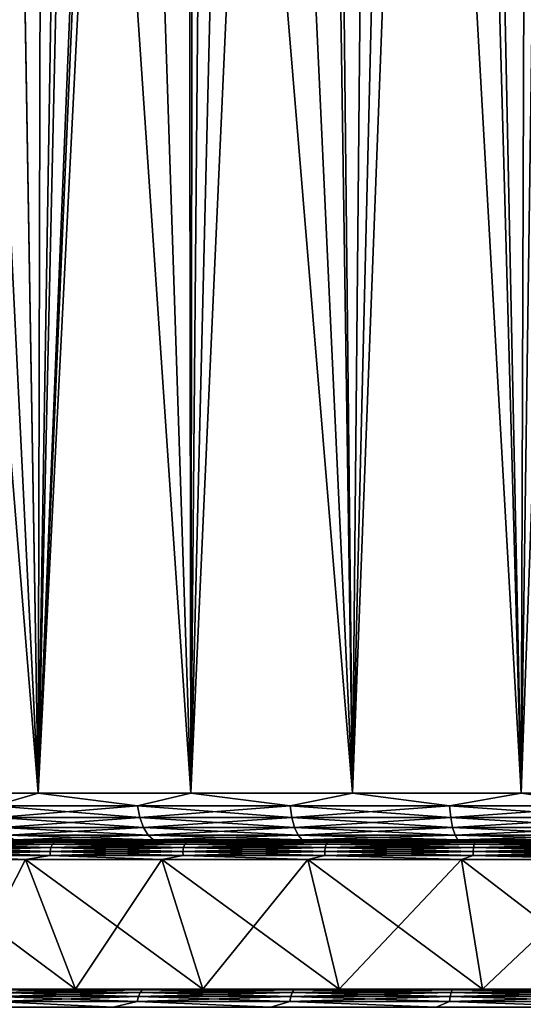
# Model space of a CAD drawing. Header units: metres. Extents: x -105 to 105, y -71 to 59.
# Tile 71 of 117: x -13 to -4, y -49 to -33. Entities that reach past the tile are written whole.
import ezdxf

# ---------------------------------------------------------------- set-up
doc = ezdxf.new("R2010")
doc.units = ezdxf.units.M
doc.layers.add('solid_WAMAS_150_SW0001', color=7, linetype='CONTINUOUS')

msp = doc.modelspace()

# ---------------------------------------------------------------- linework, layer by layer
at = {"layer": 'solid_WAMAS_150_SW0001'}
for points in [[(-13.367427, 16.25, -24.966621), (-12.324017, -45.799999, -25.669542), (-14.660751, -45.799999, -23.971804)], [(-13.367427, 16.25, -24.966621), (-12.173924, 16.25, -25.763983), (-12.324017, -45.799999, -25.669542)], [(-12.173924, 16.25, -25.763983), (-10.933022, 16.25, -26.48534), (-12.324017, -45.799999, -25.669542)], [(-10.25, 5.5, -26.839743), (-12.324017, -45.799999, -25.669542), (-10.933022, 16.25, -26.48534)], [(-10.155143, 4.108754, -26.886692), (-12.324017, -45.799999, -25.669542), (-10.25, 5.5, -26.839743)], [(-10.155143, 4.108754, -26.886692), (-9.866823, 2.723616, -27.026093), (-12.324017, -45.799999, -25.669542)], [(-9.866823, 2.723616, -27.026093), (-9.792924, -45.799999, -27.061022), (-12.324017, -45.799999, -25.669542)], [(-9.866823, 2.723616, -27.026093), (-9.37624, 1.35891, -27.252054), (-9.792924, -45.799999, -27.061022)], [(-9.37624, 1.35891, -27.252054), (-8.676898, 0.043449, -27.550493), (-9.792924, -45.799999, -27.061022)], [(-8.676898, 0.043449, -27.550493), (-7.775647, -1.178459, -27.895775), (-9.792924, -45.799999, -27.061022)], [(-7.775647, -1.178459, -27.895775), (-7.107391, -45.799999, -28.1243), (-9.792924, -45.799999, -27.061022)], [(-7.775647, -1.178459, -27.895775), (-6.697154, -2.259551, -28.253376), (-7.107391, -45.799999, -28.1243)], [(-6.697154, -2.259551, -28.253376), (-5.482157, -3.160742, -28.587088), (-7.107391, -45.799999, -28.1243)], [(-5.482157, -3.160742, -28.587088), (-4.30977, -45.799999, -28.842607), (-7.107391, -45.799999, -28.1243)], [(-5.482157, -3.160742, -28.587088), (-4.173181, -3.862001, -28.868235), (-4.30977, -45.799999, -28.842607)], [(-4.173181, -3.862001, -28.868235), (-2.807628, -4.357978, -29.077995), (-4.30977, -45.799999, -28.842607)], [(-2.807628, -4.357978, -29.077995), (-1.444182, -45.799999, -29.204615), (-4.30977, -45.799999, -28.842607)], [(-3.797416, -9.102182, 16.434347), (-5.049157, -10.137416, 16.18894), (-4.30977, -45.799999, 16.342607)], [(-3.797416, -9.102182, 16.434347), (-4.30977, -45.799999, 16.342607), (-1.444182, -45.799999, 16.704615)], [(-5.049157, -10.137416, 16.18894), (-6.276294, -11.154649, 15.87709), (-4.30977, -45.799999, 16.342607)], [(-6.276294, -11.154649, 15.87709), (-7.471763, -12.145542, 15.502535), (-7.107391, -45.799999, 15.6243)], [(-6.276294, -11.154649, 15.87709), (-7.107391, -45.799999, 15.6243), (-4.30977, -45.799999, 16.342607)], [(-7.471763, -12.145542, 15.502535), (-8.629875, -13.103495, 15.069598), (-7.107391, -45.799999, 15.6243)], [(-8.629875, -13.103495, 15.069598), (-9.746106, -14.023444, 14.582989), (-7.107391, -45.799999, 15.6243)], [(-9.746106, -14.023444, 14.582989), (-10.81682, -14.901203, 14.047694), (-9.792924, -45.799999, 14.561022)], [(-9.746106, -14.023444, 14.582989), (-9.792924, -45.799999, 14.561022), (-7.107391, -45.799999, 15.6243)], [(-10.81682, -14.901203, 14.047694), (-11.839263, -15.733564, 13.46882), (-9.792924, -45.799999, 14.561022)], [(-11.839263, -15.733564, 13.46882), (-12.81148, -16.518278, 12.851466), (-12.324017, -45.799999, 13.169542)], [(-11.839263, -15.733564, 13.46882), (-12.324017, -45.799999, 13.169542), (-9.792924, -45.799999, 14.561022)], [(-12.81148, -16.518278, 12.851466), (-13.732298, -17.253862, 12.200583), (-12.324017, -45.799999, 13.169542)], [(-13.732298, -17.253862, 12.200583), (-14.60111, -17.939434, 11.520976), (-12.324017, -45.799999, 13.169542)], [(-14.60111, -17.939434, 11.520976), (-14.660751, -45.799999, 11.471805), (-12.324017, -45.799999, 13.169542)], [(-13.050004, -46.007053, -25.156195), (-14.660751, -45.799999, -23.971804), (-12.324017, -45.799999, -25.669542)], [(-13.050004, -46.007053, 12.656195), (-12.324017, -45.799999, 13.169542), (-14.660751, -45.799999, 11.471805)], [(-13.050004, -46.007053, -25.156195), (-12.324017, -45.799999, -25.669542), (-10.675965, -46.007053, -26.591352)], [(-10.675965, -46.007053, 14.091352), (-12.324017, -45.799999, 13.169542), (-13.050004, -46.007053, 12.656195)], [(-10.675965, -46.007053, -26.591352), (-12.324017, -45.799999, -25.669542), (-9.792924, -45.799999, -27.061022)], [(-10.675965, -46.007053, 14.091352), (-9.792924, -45.799999, 14.561022), (-12.324017, -45.799999, 13.169542)], [(-10.675965, -46.007053, -26.591352), (-9.792924, -45.799999, -27.061022), (-8.146246, -46.007053, -27.729885)], [(-8.146246, -46.007053, 15.229886), (-9.792924, -45.799999, 14.561022), (-10.675965, -46.007053, 14.091352)], [(-8.146246, -46.007053, -27.729885), (-9.792924, -45.799999, -27.061022), (-7.107391, -45.799999, -28.1243)], [(-8.146246, -46.007053, 15.229886), (-7.107391, -45.799999, 15.6243), (-9.792924, -45.799999, 14.561022)], [(-8.146246, -46.007053, -27.729885), (-7.107391, -45.799999, -28.1243), (-5.497736, -46.007053, -28.555195)], [(-5.497736, -46.007053, 16.055195), (-7.107391, -45.799999, 15.6243), (-8.146246, -46.007053, 15.229886)], [(-5.497736, -46.007053, -28.555195), (-7.107391, -45.799999, -28.1243), (-4.30977, -45.799999, -28.842607)], [(-5.497736, -46.007053, 16.055195), (-4.30977, -45.799999, 16.342607), (-7.107391, -45.799999, 15.6243)], [(-5.497736, -46.007053, -28.555195), (-4.30977, -45.799999, -28.842607), (-2.769058, -46.007053, -29.055244)], [(-2.769058, -46.007053, 16.555244), (-4.30977, -45.799999, 16.342607), (-5.497736, -46.007053, 16.055195)], [(-2.769058, -46.007053, -29.055244), (-4.30977, -45.799999, -28.842607), (-1.444182, -45.799999, -29.204615)], [(-2.769058, -46.007053, 16.555244), (-1.444182, -45.799999, 16.704615), (-4.30977, -45.799999, 16.342607)], [(-13.050004, -46.007053, -25.156195), (-10.675965, -46.007053, -26.591352), (-13.004544, -46.20018, -25.090336)], [(-13.050004, -46.007053, 12.656195), (-13.004544, -46.20018, 12.590336), (-10.638776, -46.20018, 14.020493)], [(-10.675965, -46.007053, 14.091352), (-13.050004, -46.007053, 12.656195), (-10.638776, -46.20018, 14.020493)], [(-10.675965, -46.007053, -26.591352), (-10.638776, -46.20018, -26.520493), (-13.004544, -46.20018, -25.090336)], [(-10.675965, -46.007053, -26.591352), (-8.146246, -46.007053, -27.729885), (-10.638776, -46.20018, -26.520493)], [(-10.675965, -46.007053, 14.091352), (-10.638776, -46.20018, 14.020493), (-8.117868, -46.20018, 15.155061)], [(-8.146246, -46.007053, 15.229886), (-10.675965, -46.007053, 14.091352), (-8.117868, -46.20018, 15.155061)], [(-8.146246, -46.007053, -27.729885), (-8.117868, -46.20018, -27.655062), (-10.638776, -46.20018, -26.520493)], [(-8.146246, -46.007053, -27.729885), (-5.497736, -46.007053, -28.555195), (-8.117868, -46.20018, -27.655062)], [(-8.146246, -46.007053, 15.229886), (-8.117868, -46.20018, 15.155061), (-5.478585, -46.20018, 15.977495)], [(-5.497736, -46.007053, 16.055195), (-8.146246, -46.007053, 15.229886), (-5.478585, -46.20018, 15.977495)], [(-5.497736, -46.007053, -28.555195), (-5.478585, -46.20018, -28.477495), (-8.117868, -46.20018, -27.655062)], [(-5.497736, -46.007053, -28.555195), (-2.769058, -46.007053, -29.055244), (-5.478585, -46.20018, -28.477495)], [(-5.497736, -46.007053, 16.055195), (-5.478585, -46.20018, 15.977495), (-2.759412, -46.20018, 16.475801)], [(-2.769058, -46.007053, 16.555244), (-5.497736, -46.007053, 16.055195), (-2.759412, -46.20018, 16.475801)], [(-2.769058, -46.007053, -29.055244), (-2.759412, -46.20018, -28.975801), (-5.478585, -46.20018, -28.477495)], [(-13.004544, -46.20018, -25.090336), (-10.638776, -46.20018, -26.520493), (-12.932215, -46.365982, -24.985548)], [(-13.004544, -46.20018, 12.590336), (-12.932215, -46.365982, 12.485548), (-10.579604, -46.365982, 13.907751)], [(-10.638776, -46.20018, 14.020493), (-13.004544, -46.20018, 12.590336), (-10.579604, -46.365982, 13.907751)], [(-10.638776, -46.20018, -26.520493), (-10.579604, -46.365982, -26.407751), (-12.932215, -46.365982, -24.985548)], [(-10.638776, -46.20018, -26.520493), (-8.117868, -46.20018, -27.655062), (-10.579604, -46.365982, -26.407751)], [(-10.638776, -46.20018, 14.020493), (-10.579604, -46.365982, 13.907751), (-8.072719, -46.365982, 15.036009)], [(-8.117868, -46.20018, 15.155061), (-10.638776, -46.20018, 14.020493), (-8.072719, -46.365982, 15.036009)], [(-8.117868, -46.20018, -27.655062), (-8.072719, -46.365982, -27.536009), (-10.579604, -46.365982, -26.407751)], [(-8.117868, -46.20018, -27.655062), (-5.478585, -46.20018, -28.477495), (-8.072719, -46.365982, -27.536009)], [(-8.117868, -46.20018, 15.155061), (-8.072719, -46.365982, 15.036009), (-5.448114, -46.365982, 15.853868)], [(-5.478585, -46.20018, 15.977495), (-8.117868, -46.20018, 15.155061), (-5.448114, -46.365982, 15.853868)], [(-5.478585, -46.20018, -28.477495), (-5.448114, -46.365982, -28.353868), (-8.072719, -46.365982, -27.536009)], [(-5.478585, -46.20018, -28.477495), (-2.759412, -46.20018, -28.975801), (-5.448114, -46.365982, -28.353868)], [(-5.478585, -46.20018, 15.977495), (-5.448114, -46.365982, 15.853868), (-2.744064, -46.365982, 16.349403)], [(-2.759412, -46.20018, 16.475801), (-5.478585, -46.20018, 15.977495), (-2.744064, -46.365982, 16.349403)], [(-2.759412, -46.20018, -28.975801), (-2.744064, -46.365982, -28.849403), (-5.448114, -46.365982, -28.353868)], [(-12.932215, -46.365982, -24.985548), (-10.579604, -46.365982, -26.407751), (-12.837955, -46.493134, -24.848988)], [(-12.932215, -46.365982, 12.485548), (-12.837955, -46.493134, 12.348988), (-10.502491, -46.493134, 13.760824)], [(-10.579604, -46.365982, 13.907751), (-12.932215, -46.365982, 12.485548), (-10.502491, -46.493134, 13.760824)], [(-10.579604, -46.365982, -26.407751), (-10.502491, -46.493134, -26.260824), (-12.837955, -46.493134, -24.848988)], [(-10.579604, -46.365982, -26.407751), (-8.072719, -46.365982, -27.536009), (-10.502491, -46.493134, -26.260824)], [(-10.579604, -46.365982, 13.907751), (-10.502491, -46.493134, 13.760824), (-8.013878, -46.493134, 14.880858)], [(-8.072719, -46.365982, 15.036009), (-10.579604, -46.365982, 13.907751), (-8.013878, -46.493134, 14.880858)], [(-8.072719, -46.365982, -27.536009), (-8.013878, -46.493134, -27.380857), (-10.502491, -46.493134, -26.260824)], [(-8.072719, -46.365982, -27.536009), (-5.448114, -46.365982, -28.353868), (-8.013878, -46.493134, -27.380857)], [(-8.072719, -46.365982, 15.036009), (-8.013878, -46.493134, 14.880858), (-5.408404, -46.493134, 15.692757)], [(-5.448114, -46.365982, 15.853868), (-8.072719, -46.365982, 15.036009), (-5.408404, -46.493134, 15.692757)], [(-5.448114, -46.365982, -28.353868), (-5.408404, -46.493134, -28.192757), (-8.013878, -46.493134, -27.380857)], [(-5.448114, -46.365982, -28.353868), (-2.744064, -46.365982, -28.849403), (-5.408404, -46.493134, -28.192757)], [(-5.448114, -46.365982, 15.853868), (-5.408404, -46.493134, 15.692757), (-2.724063, -46.493134, 16.184681)], [(-2.744064, -46.365982, 16.349403), (-5.448114, -46.365982, 15.853868), (-2.724063, -46.493134, 16.184681)], [(-2.744064, -46.365982, -28.849403), (-2.724063, -46.493134, -28.684681), (-5.408404, -46.493134, -28.192757)], [(-12.728198, -46.572956, -24.68998), (-11.896241, -46.599998, -24.993517), (-14.151777, -46.599998, -23.354595)], [(-12.728198, -46.572956, 12.189979), (-14.151777, -46.599998, 10.854596), (-11.896241, -46.599998, 12.493517)], [(-12.837955, -46.493134, -24.848988), (-10.502491, -46.493134, -26.260824), (-12.728198, -46.572956, -24.68998)], [(-12.837955, -46.493134, 12.348988), (-12.728198, -46.572956, 12.189979), (-10.412702, -46.572956, 13.589746)], [(-10.502491, -46.493134, 13.760824), (-12.837955, -46.493134, 12.348988), (-10.412702, -46.572956, 13.589746)], [(-10.502491, -46.493134, -26.260824), (-10.412702, -46.572956, -26.089745), (-12.728198, -46.572956, -24.68998)], [(-12.728198, -46.572956, -24.68998), (-10.412702, -46.572956, -26.089745), (-11.896241, -46.599998, -24.993517)], [(-10.412702, -46.572956, 13.589746), (-12.728198, -46.572956, 12.189979), (-11.896241, -46.599998, 12.493517)], [(-10.412702, -46.572956, -26.089745), (-9.453023, -46.599998, -26.336819), (-11.896241, -46.599998, -24.993517)], [(-10.412702, -46.572956, 13.589746), (-11.896241, -46.599998, 12.493517), (-9.453023, -46.599998, 13.836819)], [(-10.502491, -46.493134, -26.260824), (-8.013878, -46.493134, -27.380857), (-10.412702, -46.572956, -26.089745)], [(-10.502491, -46.493134, 13.760824), (-10.412702, -46.572956, 13.589746), (-7.945364, -46.572956, 14.700204)], [(-8.013878, -46.493134, 14.880858), (-10.502491, -46.493134, 13.760824), (-7.945364, -46.572956, 14.700204)], [(-8.013878, -46.493134, -27.380857), (-7.945364, -46.572956, -27.200203), (-10.412702, -46.572956, -26.089745)], [(-10.412702, -46.572956, -26.089745), (-7.945364, -46.572956, -27.200203), (-9.453023, -46.599998, -26.336819)], [(-7.945364, -46.572956, 14.700204), (-10.412702, -46.572956, 13.589746), (-9.453023, -46.599998, 13.836819)], [(-7.945364, -46.572956, -27.200203), (-6.860703, -46.599998, -27.363283), (-9.453023, -46.599998, -26.336819)], [(-7.945364, -46.572956, 14.700204), (-9.453023, -46.599998, 13.836819), (-6.860703, -46.599998, 14.863283)], [(-8.013878, -46.493134, -27.380857), (-5.408404, -46.493134, -28.192757), (-7.945364, -46.572956, -27.200203)], [(-8.013878, -46.493134, 14.880858), (-7.945364, -46.572956, 14.700204), (-5.362165, -46.572956, 15.505161)], [(-5.408404, -46.493134, 15.692757), (-8.013878, -46.493134, 14.880858), (-5.362165, -46.572956, 15.505161)], [(-5.408404, -46.493134, -28.192757), (-5.362165, -46.572956, -28.005161), (-7.945364, -46.572956, -27.200203)], [(-7.945364, -46.572956, -27.200203), (-5.362165, -46.572956, -28.005161), (-6.860703, -46.599998, -27.363283)], [(-5.362165, -46.572956, 15.505161), (-7.945364, -46.572956, 14.700204), (-6.860703, -46.599998, 14.863283)], [(-5.362165, -46.572956, -28.005161), (-4.160215, -46.599998, -28.056709), (-6.860703, -46.599998, -27.363283)], [(-5.362165, -46.572956, 15.505161), (-6.860703, -46.599998, 14.863283), (-4.160215, -46.599998, 15.55671)], [(-5.408404, -46.493134, -28.192757), (-2.724063, -46.493134, -28.684681), (-5.362165, -46.572956, -28.005161)], [(-5.408404, -46.493134, 15.692757), (-5.362165, -46.572956, 15.505161), (-2.700774, -46.572956, 15.992879)], [(-2.724063, -46.493134, 16.184681), (-5.408404, -46.493134, 15.692757), (-2.700774, -46.572956, 15.992879)], [(-2.724063, -46.493134, -28.684681), (-2.700774, -46.572956, -28.49288), (-5.362165, -46.572956, -28.005161)], [(-5.362165, -46.572956, -28.005161), (-2.700774, -46.572956, -28.49288), (-4.160215, -46.599998, -28.056709)], [(-2.700774, -46.572956, 15.992879), (-5.362165, -46.572956, 15.505161), (-4.160215, -46.599998, 15.55671)], [(-14.07322, -46.612026, -22.135382), (-14.481142, -46.599998, -21.670858), (-12.434197, -46.599998, -23.364239)], [(-14.151777, -46.599998, -23.354595), (-12.434197, -46.599998, -23.364239), (-14.481142, -46.599998, -21.670858)], [(-14.07322, -46.612026, 9.635382), (-12.434197, -46.599998, 10.864238), (-14.481142, -46.599998, 9.170859)], [(-14.151777, -46.599998, 10.854596), (-14.481142, -46.599998, 9.170859), (-12.434197, -46.599998, 10.864238)], [(-14.158607, -46.765877, 9.731764), (-12.128986, -46.765877, 11.32187), (-14.142907, -46.700325, 9.714043)], [(-14.158607, -46.765877, -22.231764), (-14.142907, -46.700325, -22.214043), (-12.115537, -46.700325, -23.802385)], [(-12.128986, -46.765877, -23.821871), (-14.158607, -46.765877, -22.231764), (-12.115537, -46.700325, -23.802385)], [(-14.151777, -46.599998, -23.354595), (-11.896241, -46.599998, -24.993517), (-12.434197, -46.599998, -23.364239)], [(-14.151777, -46.599998, 10.854596), (-12.434197, -46.599998, 10.864238), (-10.191191, -46.599998, 12.287693)], [(-11.896241, -46.599998, 12.493517), (-14.151777, -46.599998, 10.854596), (-10.191191, -46.599998, 12.287693)], [(-14.142907, -46.700325, 9.714043), (-12.115537, -46.700325, 11.302385), (-14.113244, -46.646877, 9.680559)], [(-14.142907, -46.700325, -22.214043), (-14.113244, -46.646877, -22.180559), (-12.090126, -46.646877, -23.765572)], [(-12.115537, -46.700325, -23.802385), (-14.142907, -46.700325, -22.214043), (-12.090126, -46.646877, -23.765572)], [(-12.128986, -46.765877, 11.32187), (-12.115537, -46.700325, 11.302385), (-14.142907, -46.700325, 9.714043)], [(-14.113244, -46.646877, 9.680559), (-12.090126, -46.646877, 11.265572), (-14.07322, -46.612026, 9.635382)], [(-14.113244, -46.646877, -22.180559), (-14.07322, -46.612026, -22.135382), (-12.05584, -46.612026, -23.715899)], [(-12.090126, -46.646877, -23.765572), (-14.113244, -46.646877, -22.180559), (-12.05584, -46.612026, -23.715899)], [(-12.115537, -46.700325, 11.302385), (-12.090126, -46.646877, 11.265572), (-14.113244, -46.646877, 9.680559)], [(-12.05584, -46.612026, -23.715899), (-14.07322, -46.612026, -22.135382), (-12.434197, -46.599998, -23.364239)], [(-14.07322, -46.612026, 9.635382), (-12.05584, -46.612026, 11.215899), (-12.434197, -46.599998, 10.864238)], [(-12.090126, -46.646877, 11.265572), (-12.05584, -46.612026, 11.215899), (-14.07322, -46.612026, 9.635382)], [(-12.05584, -46.612026, -23.715899), (-12.434197, -46.599998, -23.364239), (-10.191191, -46.599998, -24.787693)], [(-11.896241, -46.599998, -24.993517), (-10.191191, -46.599998, -24.787693), (-12.434197, -46.599998, -23.364239)], [(-12.05584, -46.612026, 11.215899), (-10.191191, -46.599998, 12.287693), (-12.434197, -46.599998, 10.864238)], [(-12.128986, -46.765877, 11.32187), (-9.922498, -46.765877, 12.655739), (-12.115537, -46.700325, 11.302385)], [(-12.128986, -46.765877, -23.821871), (-12.115537, -46.700325, -23.802385), (-9.911495, -46.700325, -25.134775)], [(-9.922498, -46.765877, -25.155739), (-12.128986, -46.765877, -23.821871), (-9.911495, -46.700325, -25.134775)], [(-12.115537, -46.700325, 11.302385), (-9.911495, -46.700325, 12.634775), (-12.090126, -46.646877, 11.265572)], [(-12.115537, -46.700325, -23.802385), (-12.090126, -46.646877, -23.765572), (-9.890706, -46.646877, -25.095167)], [(-9.911495, -46.700325, -25.134775), (-12.115537, -46.700325, -23.802385), (-9.890706, -46.646877, -25.095167)], [(-9.922498, -46.765877, 12.655739), (-9.911495, -46.700325, 12.634775), (-12.115537, -46.700325, 11.302385)], [(-12.090126, -46.646877, 11.265572), (-9.890706, -46.646877, 12.595166), (-12.05584, -46.612026, 11.215899)], [(-12.090126, -46.646877, -23.765572), (-12.05584, -46.612026, -23.715899), (-9.862657, -46.612026, -25.041723)], [(-9.890706, -46.646877, -25.095167), (-12.090126, -46.646877, -23.765572), (-9.862657, -46.612026, -25.041723)], [(-9.911495, -46.700325, 12.634775), (-9.890706, -46.646877, 12.595166), (-12.090126, -46.646877, 11.265572)], [(-9.862657, -46.612026, -25.041723), (-12.05584, -46.612026, -23.715899), (-10.191191, -46.599998, -24.787693)], [(-12.05584, -46.612026, 11.215899), (-9.862657, -46.612026, 12.541723), (-10.191191, -46.599998, 12.287693)], [(-9.890706, -46.646877, 12.595166), (-9.862657, -46.612026, 12.541723), (-12.05584, -46.612026, 11.215899)], [(-11.896241, -46.599998, -24.993517), (-7.787451, -46.599998, -25.918808), (-10.191191, -46.599998, -24.787693)], [(-11.896241, -46.599998, -24.993517), (-9.453023, -46.599998, -26.336819), (-7.787451, -46.599998, -25.918808)], [(-11.896241, -46.599998, 12.493517), (-10.191191, -46.599998, 12.287693), (-7.787451, -46.599998, 13.418808)], [(-9.453023, -46.599998, 13.836819), (-11.896241, -46.599998, 12.493517), (-7.787451, -46.599998, 13.418808)], [(-9.862657, -46.612026, -25.041723), (-10.191191, -46.599998, -24.787693), (-7.787451, -46.599998, -25.918808)], [(-9.862657, -46.612026, 12.541723), (-7.787451, -46.599998, 13.418808), (-10.191191, -46.599998, 12.287693)], [(-9.922498, -46.765877, 12.655739), (-7.571316, -46.765877, 13.71392), (-9.911495, -46.700325, 12.634775)], [(-9.922498, -46.765877, -25.155739), (-9.911495, -46.700325, -25.134775), (-7.562921, -46.700325, -26.191782)], [(-7.571316, -46.765877, -26.213921), (-9.922498, -46.765877, -25.155739), (-7.562921, -46.700325, -26.191782)], [(-9.911495, -46.700325, 12.634775), (-7.562921, -46.700325, 13.691783), (-9.890706, -46.646877, 12.595166)], [(-9.911495, -46.700325, -25.134775), (-9.890706, -46.646877, -25.095167), (-7.547058, -46.646877, -26.149958)], [(-7.562921, -46.700325, -26.191782), (-9.911495, -46.700325, -25.134775), (-7.547058, -46.646877, -26.149958)], [(-7.571316, -46.765877, 13.71392), (-7.562921, -46.700325, 13.691783), (-9.911495, -46.700325, 12.634775)], [(-9.890706, -46.646877, 12.595166), (-7.547058, -46.646877, 13.649957), (-9.862657, -46.612026, 12.541723)], [(-9.890706, -46.646877, -25.095167), (-9.862657, -46.612026, -25.041723), (-7.525655, -46.612026, -26.093523)], [(-7.547058, -46.646877, -26.149958), (-9.890706, -46.646877, -25.095167), (-7.525655, -46.612026, -26.093523)], [(-7.562921, -46.700325, 13.691783), (-7.547058, -46.646877, 13.649957), (-9.890706, -46.646877, 12.595166)], [(-7.525655, -46.612026, -26.093523), (-9.862657, -46.612026, -25.041723), (-7.787451, -46.599998, -25.918808)], [(-9.862657, -46.612026, 12.541723), (-7.525655, -46.612026, 13.593522), (-7.787451, -46.599998, 13.418808)], [(-7.547058, -46.646877, 13.649957), (-7.525655, -46.612026, 13.593522), (-9.862657, -46.612026, 12.541723)], [(-9.453023, -46.599998, -26.336819), (-5.26087, -46.599998, -26.739744), (-7.787451, -46.599998, -25.918808)], [(-9.453023, -46.599998, -26.336819), (-6.860703, -46.599998, -27.363283), (-5.26087, -46.599998, -26.739744)], [(-9.453023, -46.599998, 13.836819), (-7.787451, -46.599998, 13.418808), (-5.26087, -46.599998, 14.239744)], [(-9.453023, -46.599998, 13.836819), (-5.26087, -46.599998, 14.239744), (-2.651323, -46.599998, 14.737541)], [(-6.860703, -46.599998, 14.863283), (-9.453023, -46.599998, 13.836819), (-2.651323, -46.599998, 14.737541)], [(-7.525655, -46.612026, -26.093523), (-7.787451, -46.599998, -25.918808), (-5.26087, -46.599998, -26.739744)], [(-7.525655, -46.612026, 13.593522), (-5.26087, -46.599998, 14.239744), (-7.787451, -46.599998, 13.418808)], [(-7.571316, -46.765877, 13.71392), (-5.109728, -46.765877, 14.480982), (-7.562921, -46.700325, 13.691783)], [(-7.571316, -46.765877, -26.213921), (-7.562921, -46.700325, -26.191782), (-5.104062, -46.700325, -26.957994)], [(-5.109728, -46.765877, -26.980982), (-7.571316, -46.765877, -26.213921), (-5.104062, -46.700325, -26.957994)], [(-7.562921, -46.700325, 13.691783), (-5.104062, -46.700325, 14.457994), (-7.547058, -46.646877, 13.649957)], [(-7.562921, -46.700325, -26.191782), (-7.547058, -46.646877, -26.149958), (-5.093357, -46.646877, -26.914562)], [(-5.104062, -46.700325, -26.957994), (-7.562921, -46.700325, -26.191782), (-5.093357, -46.646877, -26.914562)], [(-5.109728, -46.765877, 14.480982), (-5.104062, -46.700325, 14.457994), (-7.562921, -46.700325, 13.691783)], [(-7.547058, -46.646877, 13.649957), (-5.093357, -46.646877, 14.414561), (-7.525655, -46.612026, 13.593522)], [(-7.547058, -46.646877, -26.149958), (-7.525655, -46.612026, -26.093523), (-5.078912, -46.612026, -26.855957)], [(-5.093357, -46.646877, -26.914562), (-7.547058, -46.646877, -26.149958), (-5.078912, -46.612026, -26.855957)], [(-5.104062, -46.700325, 14.457994), (-5.093357, -46.646877, 14.414561), (-7.547058, -46.646877, 13.649957)], [(-5.078912, -46.612026, -26.855957), (-7.525655, -46.612026, -26.093523), (-5.26087, -46.599998, -26.739744)], [(-7.525655, -46.612026, 13.593522), (-5.078912, -46.612026, 14.355958), (-5.26087, -46.599998, 14.239744)], [(-5.093357, -46.646877, 14.414561), (-5.078912, -46.612026, 14.355958), (-7.525655, -46.612026, 13.593522)], [(-6.860703, -46.599998, 14.863283), (-2.651323, -46.599998, 14.737541), (0, -46.599998, 14.904347)], [(4.160215, -46.599998, 15.55671), (-6.860703, -46.599998, 14.863283), (0, -46.599998, 14.904347)], [(-6.860703, -46.599998, -27.363283), (0, -46.599998, -27.404348), (-2.651323, -46.599998, -27.237541)], [(-6.860703, -46.599998, -27.363283), (-4.160215, -46.599998, -28.056709), (0, -46.599998, -27.404348)], [(-6.860703, -46.599998, -27.363283), (-2.651323, -46.599998, -27.237541), (-5.26087, -46.599998, -26.739744)], [(4.160215, -46.599998, 15.55671), (-4.160215, -46.599998, 15.55671), (-6.860703, -46.599998, 14.863283)], [(-5.078912, -46.612026, -26.855957), (-5.26087, -46.599998, -26.739744), (-2.651323, -46.599998, -27.237541)], [(-5.078912, -46.612026, 14.355958), (-2.651323, -46.599998, 14.737541), (-5.26087, -46.599998, 14.239744)], [(-5.109728, -46.765877, 14.480982), (-2.573629, -46.765877, 14.945739), (-5.104062, -46.700325, 14.457994)], [(-5.109728, -46.765877, -26.980982), (-5.104062, -46.700325, -26.957994), (-2.570775, -46.700325, -27.422235)], [(-2.573629, -46.765877, -27.44574), (-5.109728, -46.765877, -26.980982), (-2.570775, -46.700325, -27.422235)], [(-5.104062, -46.700325, 14.457994), (-2.570775, -46.700325, 14.922236), (-5.093357, -46.646877, 14.414561)], [(-5.104062, -46.700325, -26.957994), (-5.093357, -46.646877, -26.914562), (-2.565383, -46.646877, -27.377831)], [(-2.570775, -46.700325, -27.422235), (-5.104062, -46.700325, -26.957994), (-2.565383, -46.646877, -27.377831)], [(-2.573629, -46.765877, 14.945739), (-2.570775, -46.700325, 14.922236), (-5.104062, -46.700325, 14.457994)], [(-5.093357, -46.646877, 14.414561), (-2.565383, -46.646877, 14.87783), (-5.078912, -46.612026, 14.355958)], [(-5.093357, -46.646877, -26.914562), (-5.078912, -46.612026, -26.855957), (-2.558108, -46.612026, -27.317913)], [(-2.565383, -46.646877, -27.377831), (-5.093357, -46.646877, -26.914562), (-2.558108, -46.612026, -27.317913)], [(-2.570775, -46.700325, 14.922236), (-2.565383, -46.646877, 14.87783), (-5.093357, -46.646877, 14.414561)], [(-2.558108, -46.612026, -27.317913), (-5.078912, -46.612026, -26.855957), (-2.651323, -46.599998, -27.237541)], [(-5.078912, -46.612026, 14.355958), (-2.558108, -46.612026, 14.817913), (-2.651323, -46.599998, 14.737541)], [(-2.565383, -46.646877, 14.87783), (-2.558108, -46.612026, 14.817913), (-5.078912, -46.612026, 14.355958)], [(-14.158437, -46.835575, -22.231571), (-12.535717, -46.90089, -23.503935), (-14.59936, -46.90089, -21.79674)], [(-14.158437, -46.835575, 9.731571), (-14.59936, -46.90089, 9.296741), (-12.535717, -46.90089, 11.003935)], [(-13.633792, -49.049999, -20.768551), (-14.59936, -46.90089, -21.79674), (-12.535717, -46.90089, -23.503935)], [(-11.706661, -49.049999, 9.86281), (-12.535717, -46.90089, 11.003935), (-14.59936, -46.90089, 9.296741)], [(-13.633792, -49.049999, 8.268551), (-11.706661, -49.049999, 9.86281), (-14.59936, -46.90089, 9.296741)], [(-12.12884, -46.835575, 11.321659), (-12.128986, -46.765877, 11.32187), (-14.158607, -46.765877, 9.731764)], [(-14.158437, -46.835575, 9.731571), (-12.12884, -46.835575, 11.321659), (-14.158607, -46.765877, 9.731764)], [(-14.158437, -46.835575, -22.231571), (-14.158607, -46.765877, -22.231764), (-12.128986, -46.765877, -23.821871)], [(-12.12884, -46.835575, -23.821659), (-14.158437, -46.835575, -22.231571), (-12.128986, -46.765877, -23.821871)], [(-12.12884, -46.835575, -23.821659), (-12.535717, -46.90089, -23.503935), (-14.158437, -46.835575, -22.231571)], [(-14.158437, -46.835575, 9.731571), (-12.535717, -46.90089, 11.003935), (-12.12884, -46.835575, 11.321659)], [(-11.706661, -49.049999, -22.36281), (-13.633792, -49.049999, -20.768551), (-12.535717, -46.90089, -23.503935)], [(-12.12884, -46.835575, -23.821659), (-10.274378, -46.90089, -24.939024), (-12.535717, -46.90089, -23.503935)], [(-12.12884, -46.835575, 11.321659), (-12.535717, -46.90089, 11.003935), (-10.274378, -46.90089, 12.439024)], [(-11.706661, -49.049999, -22.36281), (-12.535717, -46.90089, -23.503935), (-10.274378, -46.90089, -24.939024)], [(-9.594891, -49.049999, 11.202986), (-10.274378, -46.90089, 12.439024), (-12.535717, -46.90089, 11.003935)], [(-11.706661, -49.049999, 9.86281), (-9.594891, -49.049999, 11.202986), (-12.535717, -46.90089, 11.003935)], [(-9.922379, -46.835575, 12.655512), (-9.922498, -46.765877, 12.655739), (-12.128986, -46.765877, 11.32187)], [(-12.12884, -46.835575, 11.321659), (-9.922379, -46.835575, 12.655512), (-12.128986, -46.765877, 11.32187)], [(-12.12884, -46.835575, -23.821659), (-12.128986, -46.765877, -23.821871), (-9.922498, -46.765877, -25.155739)], [(-9.922379, -46.835575, -25.155512), (-12.12884, -46.835575, -23.821659), (-9.922498, -46.765877, -25.155739)], [(-9.922379, -46.835575, -25.155512), (-10.274378, -46.90089, -24.939024), (-12.12884, -46.835575, -23.821659)], [(-12.12884, -46.835575, 11.321659), (-10.274378, -46.90089, 12.439024), (-9.922379, -46.835575, 12.655512)], [(-9.594891, -49.049999, -23.702986), (-11.706661, -49.049999, -22.36281), (-10.274378, -46.90089, -24.939024)], [(-9.922379, -46.835575, -25.155512), (-7.851006, -46.90089, -26.079376), (-10.274378, -46.90089, -24.939024)], [(-9.922379, -46.835575, 12.655512), (-10.274378, -46.90089, 12.439024), (-7.851006, -46.90089, 13.579377)], [(-9.594891, -49.049999, -23.702986), (-10.274378, -46.90089, -24.939024), (-7.851006, -46.90089, -26.079376)], [(-7.33174, -49.049999, 12.267943), (-7.851006, -46.90089, 13.579377), (-10.274378, -46.90089, 12.439024)], [(-9.594891, -49.049999, 11.202986), (-7.33174, -49.049999, 12.267943), (-10.274378, -46.90089, 12.439024)], [(-7.571225, -46.835575, 13.71368), (-7.571316, -46.765877, 13.71392), (-9.922498, -46.765877, 12.655739)], [(-9.922379, -46.835575, 12.655512), (-7.571225, -46.835575, 13.71368), (-9.922498, -46.765877, 12.655739)], [(-9.922379, -46.835575, -25.155512), (-9.922498, -46.765877, -25.155739), (-7.571316, -46.765877, -26.213921)], [(-7.571225, -46.835575, -26.21368), (-9.922379, -46.835575, -25.155512), (-7.571316, -46.765877, -26.213921)], [(-7.571225, -46.835575, -26.21368), (-7.851006, -46.90089, -26.079376), (-9.922379, -46.835575, -25.155512)], [(-9.922379, -46.835575, 12.655512), (-7.851006, -46.90089, 13.579377), (-7.571225, -46.835575, 13.71368)], [(-7.33174, -49.049999, -24.767942), (-9.594891, -49.049999, -23.702986), (-7.851006, -46.90089, -26.079376)], [(-7.571225, -46.835575, -26.21368), (-5.303818, -46.90089, -26.907007), (-7.851006, -46.90089, -26.079376)], [(-7.571225, -46.835575, 13.71368), (-7.851006, -46.90089, 13.579377), (-5.303818, -46.90089, 14.407008)], [(-7.33174, -49.049999, -24.767942), (-7.851006, -46.90089, -26.079376), (-5.303818, -46.90089, -26.907007)], [(-4.953033, -49.049999, 13.040828), (-5.303818, -46.90089, 14.407008), (-7.851006, -46.90089, 13.579377)], [(-7.33174, -49.049999, 12.267943), (-4.953033, -49.049999, 13.040828), (-7.851006, -46.90089, 13.579377)], [(-5.109667, -46.835575, 14.480733), (-5.109728, -46.765877, 14.480982), (-7.571316, -46.765877, 13.71392)], [(-7.571225, -46.835575, 13.71368), (-5.109667, -46.835575, 14.480733), (-7.571316, -46.765877, 13.71392)], [(-7.571225, -46.835575, -26.21368), (-7.571316, -46.765877, -26.213921), (-5.109728, -46.765877, -26.980982)], [(-5.109667, -46.835575, -26.980732), (-7.571225, -46.835575, -26.21368), (-5.109728, -46.765877, -26.980982)], [(-5.109667, -46.835575, -26.980732), (-5.303818, -46.90089, -26.907007), (-7.571225, -46.835575, -26.21368)], [(-7.571225, -46.835575, 13.71368), (-5.303818, -46.90089, 14.407008), (-5.109667, -46.835575, 14.480733)], [(-4.953033, -49.049999, -25.540829), (-7.33174, -49.049999, -24.767942), (-5.303818, -46.90089, -26.907007)], [(-5.109667, -46.835575, -26.980732), (-2.672987, -46.90089, -27.408867), (-5.303818, -46.90089, -26.907007)], [(-5.109667, -46.835575, 14.480733), (-5.303818, -46.90089, 14.407008), (-2.672987, -46.90089, 14.908866)], [(-4.953033, -49.049999, -25.540829), (-5.303818, -46.90089, -26.907007), (-2.672987, -46.90089, -27.408867)], [(-2.496233, -49.049999, 13.509489), (-2.672987, -46.90089, 14.908866), (-5.303818, -46.90089, 14.407008)], [(-4.953033, -49.049999, 13.040828), (-2.496233, -49.049999, 13.509489), (-5.303818, -46.90089, 14.407008)], [(-2.573598, -46.835575, 14.945484), (-2.573629, -46.765877, 14.945739), (-5.109728, -46.765877, 14.480982)], [(-5.109667, -46.835575, 14.480733), (-2.573598, -46.835575, 14.945484), (-5.109728, -46.765877, 14.480982)], [(-5.109667, -46.835575, -26.980732), (-5.109728, -46.765877, -26.980982), (-2.573629, -46.765877, -27.44574)], [(-2.573598, -46.835575, -27.445484), (-5.109667, -46.835575, -26.980732), (-2.573629, -46.765877, -27.44574)], [(-2.573598, -46.835575, -27.445484), (-2.672987, -46.90089, -27.408867), (-5.109667, -46.835575, -26.980732)], [(-5.109667, -46.835575, 14.480733), (-2.672987, -46.90089, 14.908866), (-2.573598, -46.835575, 14.945484)], [(-2.496233, -49.049999, -26.009489), (-4.953033, -49.049999, -25.540829), (-2.672987, -46.90089, -27.408867)], [(-16.543392, -49.049999, 9.293685), (-11.706661, -49.049999, 9.86281), (-13.633792, -49.049999, 8.268551)], [(-16.543392, -49.049999, 9.293685), (-15.534418, -49.049999, 10.302094), (-11.706661, -49.049999, 9.86281)], [(-16.543392, -49.049999, -21.793684), (-13.633792, -49.049999, -20.768551), (-11.706661, -49.049999, -22.36281)], [(-15.534418, -49.049999, -22.802094), (-16.543392, -49.049999, -21.793684), (-11.706661, -49.049999, -22.36281)], [(-15.534418, -49.049999, 10.302094), (-9.594891, -49.049999, 11.202986), (-11.706661, -49.049999, 9.86281)], [(-15.534418, -49.049999, 10.302094), (-13.336644, -49.049999, 12.119102), (-9.594891, -49.049999, 11.202986)], [(-15.534418, -49.049999, -22.802094), (-11.706661, -49.049999, -22.36281), (-9.594891, -49.049999, -23.702986)], [(-13.336644, -49.049999, -24.619102), (-15.534418, -49.049999, -22.802094), (-9.594891, -49.049999, -23.702986)], [(-13.336644, -49.049999, 12.119102), (-7.33174, -49.049999, 12.267943), (-9.594891, -49.049999, 11.202986)], [(-13.336644, -49.049999, 12.119102), (-12.156456, -49.049999, 12.920563), (-7.33174, -49.049999, 12.267943)], [(-13.336644, -49.049999, -24.619102), (-9.594891, -49.049999, -23.702986), (-7.33174, -49.049999, -24.767942)], [(-12.156456, -49.049999, -25.420563), (-13.336644, -49.049999, -24.619102), (-7.33174, -49.049999, -24.767942)], [(-12.947579, -49.064594, 12.507807), (-12.156456, -49.049999, 12.920563), (-13.336644, -49.049999, 12.119102)], [(-12.947579, -49.064594, -25.007807), (-13.336644, -49.049999, -24.619102), (-12.156456, -49.049999, -25.420563)], [(-13.057148, -49.257294, 12.666545), (-10.681809, -49.257294, 14.102488), (-13.03291, -49.173588, 12.631431)], [(-13.057148, -49.257294, -25.166546), (-13.03291, -49.173588, -25.13143), (-10.661981, -49.173588, -26.564707)], [(-10.681809, -49.257294, -26.602488), (-13.057148, -49.257294, -25.166546), (-10.661981, -49.173588, -26.564707)], [(-13.03291, -49.173588, 12.631431), (-10.661981, -49.173588, 14.064708), (-12.995153, -49.107185, 12.57673)], [(-13.03291, -49.173588, -25.13143), (-12.995153, -49.107185, -25.076729), (-10.631092, -49.107185, -26.505854)], [(-10.661981, -49.173588, -26.564707), (-13.03291, -49.173588, -25.13143), (-10.631092, -49.107185, -26.505854)], [(-10.681809, -49.257294, 14.102488), (-10.661981, -49.173588, 14.064708), (-13.03291, -49.173588, 12.631431)], [(-12.995153, -49.107185, 12.57673), (-10.631092, -49.107185, 14.005854), (-12.947579, -49.064594, 12.507807)], [(-12.995153, -49.107185, -25.076729), (-12.947579, -49.064594, -25.007807), (-10.592174, -49.064594, -26.4317)], [(-10.631092, -49.107185, -26.505854), (-12.995153, -49.107185, -25.076729), (-10.592174, -49.064594, -26.4317)], [(-10.661981, -49.173588, 14.064708), (-10.631092, -49.107185, 14.005854), (-12.995153, -49.107185, 12.57673)], [(-12.947579, -49.064594, 12.507807), (-10.592174, -49.064594, 13.9317), (-12.156456, -49.049999, 12.920563)], [(-12.947579, -49.064594, -25.007807), (-12.156456, -49.049999, -25.420563), (-10.928058, -49.049999, -26.14642)], [(-10.592174, -49.064594, -26.4317), (-12.947579, -49.064594, -25.007807), (-10.928058, -49.049999, -26.14642)], [(-10.631092, -49.107185, 14.005854), (-10.592174, -49.064594, 13.9317), (-12.947579, -49.064594, 12.507807)], [(-12.156456, -49.049999, 12.920563), (-4.953033, -49.049999, 13.040828), (-7.33174, -49.049999, 12.267943)], [(-12.156456, -49.049999, 12.920563), (-10.928058, -49.049999, 13.646419), (-4.953033, -49.049999, 13.040828)], [(-12.156456, -49.049999, -25.420563), (-7.33174, -49.049999, -24.767942), (-4.953033, -49.049999, -25.540829)], [(-12.156456, -49.049999, -25.420563), (-4.953033, -49.049999, -25.540829), (-2.496233, -49.049999, -26.009489)], [(-10.928058, -49.049999, -26.14642), (-12.156456, -49.049999, -25.420563), (-2.496233, -49.049999, -26.009489)], [(-10.592174, -49.064594, 13.9317), (-10.928058, -49.049999, 13.646419), (-12.156456, -49.049999, 12.920563)], [(-10.928058, -49.049999, 13.646419), (0, -49.049999, 13.666542), (-2.496233, -49.049999, 13.509489)], [(-10.928058, -49.049999, 13.646419), (-8.347702, -49.049999, 14.859378), (0, -49.049999, 13.666542)], [(-10.928058, -49.049999, -26.14642), (-2.496233, -49.049999, -26.009489), (0, -49.049999, -26.166542)], [(-10.928058, -49.049999, -26.14642), (0, -49.049999, -26.166542), (8.347702, -49.049999, -27.359379)], [(-10.928058, -49.049999, 13.646419), (-2.496233, -49.049999, 13.509489), (-4.953033, -49.049999, 13.040828)], [(-8.347702, -49.049999, -27.359379), (-10.928058, -49.049999, -26.14642), (8.347702, -49.049999, -27.359379)], [(-10.592174, -49.064594, 13.9317), (-8.347702, -49.049999, 14.859378), (-10.928058, -49.049999, 13.646419)], [(-10.592174, -49.064594, -26.4317), (-10.928058, -49.049999, -26.14642), (-8.347702, -49.049999, -27.359379)], [(-10.681809, -49.257294, 14.102488), (-8.150705, -49.257294, 15.241645), (-10.661981, -49.173588, 14.064708)], [(-10.681809, -49.257294, -26.602488), (-10.661981, -49.173588, -26.564707), (-8.135575, -49.173588, -27.70175)], [(-8.150705, -49.257294, -27.741644), (-10.681809, -49.257294, -26.602488), (-8.135575, -49.173588, -27.70175)], [(-10.661981, -49.173588, 14.064708), (-8.135575, -49.173588, 15.20175), (-10.631092, -49.107185, 14.005854)], [(-10.661981, -49.173588, -26.564707), (-10.631092, -49.107185, -26.505854), (-8.112006, -49.107185, -27.639603)], [(-8.135575, -49.173588, -27.70175), (-10.661981, -49.173588, -26.564707), (-8.112006, -49.107185, -27.639603)], [(-8.150705, -49.257294, 15.241645), (-8.135575, -49.173588, 15.20175), (-10.661981, -49.173588, 14.064708)], [(-10.631092, -49.107185, 14.005854), (-8.112006, -49.107185, 15.139603), (-10.592174, -49.064594, 13.9317)], [(-10.631092, -49.107185, -26.505854), (-10.592174, -49.064594, -26.4317), (-8.08231, -49.064594, -27.561298)], [(-8.112006, -49.107185, -27.639603), (-10.631092, -49.107185, -26.505854), (-8.08231, -49.064594, -27.561298)], [(-8.135575, -49.173588, 15.20175), (-8.112006, -49.107185, 15.139603), (-10.631092, -49.107185, 14.005854)], [(-10.592174, -49.064594, 13.9317), (-8.082309, -49.064594, 15.061298), (-8.347702, -49.049999, 14.859378)], [(-8.08231, -49.064594, -27.561298), (-10.592174, -49.064594, -26.4317), (-8.347702, -49.049999, -27.359379)], [(-8.112006, -49.107185, 15.139603), (-8.082309, -49.064594, 15.061298), (-10.592174, -49.064594, 13.9317)], [(-8.347702, -49.049999, 14.859378), (10.928058, -49.049999, 13.64642), (0, -49.049999, 13.666542)], [(-8.347702, -49.049999, -27.359379), (8.347702, -49.049999, -27.359379), (7.005711, -49.049999, -27.841896)], [(-7.005711, -49.049999, -27.841896), (-8.347702, -49.049999, -27.359379), (7.005711, -49.049999, -27.841896)], [(-8.347702, -49.049999, 14.859378), (8.347702, -49.049999, 14.859378), (10.928058, -49.049999, 13.64642)], [(-8.347702, -49.049999, 14.859378), (-7.005711, -49.049999, 15.341897), (8.347702, -49.049999, 14.859378)], [(-8.082309, -49.064594, 15.061298), (-7.005711, -49.049999, 15.341897), (-8.347702, -49.049999, 14.859378)], [(-8.08231, -49.064594, -27.561298), (-8.347702, -49.049999, -27.359379), (-7.005711, -49.049999, -27.841896)], [(-8.150705, -49.257294, 15.241645), (-5.500746, -49.257294, 16.067406), (-8.135575, -49.173588, 15.20175)], [(-8.150705, -49.257294, -27.741644), (-8.135575, -49.173588, -27.70175), (-5.490536, -49.173588, -28.525978)], [(-5.500746, -49.257294, -28.567406), (-8.150705, -49.257294, -27.741644), (-5.490536, -49.173588, -28.525978)], [(-8.135575, -49.173588, 15.20175), (-5.490535, -49.173588, 16.025978), (-8.112006, -49.107185, 15.139603)], [(-8.135575, -49.173588, -27.70175), (-8.112006, -49.107185, -27.639603), (-5.474629, -49.107185, -28.461443)], [(-5.490536, -49.173588, -28.525978), (-8.135575, -49.173588, -27.70175), (-5.474629, -49.107185, -28.461443)], [(-5.500746, -49.257294, 16.067406), (-5.490535, -49.173588, 16.025978), (-8.135575, -49.173588, 15.20175)], [(-8.112006, -49.107185, 15.139603), (-5.474629, -49.107185, 15.961443), (-8.082309, -49.064594, 15.061298)], [(-8.112006, -49.107185, -27.639603), (-8.08231, -49.064594, -27.561298), (-5.454587, -49.064594, -28.380129)], [(-5.474629, -49.107185, -28.461443), (-8.112006, -49.107185, -27.639603), (-5.454587, -49.064594, -28.380129)], [(-5.490535, -49.173588, 16.025978), (-5.474629, -49.107185, 15.961443), (-8.112006, -49.107185, 15.139603)], [(-8.08231, -49.064594, -27.561298), (-7.005711, -49.049999, -27.841896), (-5.635223, -49.049999, -28.239408)], [(-5.454587, -49.064594, -28.380129), (-8.08231, -49.064594, -27.561298), (-5.635223, -49.049999, -28.239408)], [(-8.082309, -49.064594, 15.061298), (-5.454587, -49.064594, 15.88013), (-7.005711, -49.049999, 15.341897)], [(-5.474629, -49.107185, 15.961443), (-5.454587, -49.064594, 15.88013), (-8.082309, -49.064594, 15.061298)], [(-7.005711, -49.049999, -27.841896), (7.005711, -49.049999, -27.841896), (5.635223, -49.049999, -28.239408)], [(-5.635223, -49.049999, -28.239408), (-7.005711, -49.049999, -27.841896), (5.635223, -49.049999, -28.239408)], [(-7.005711, -49.049999, 15.341897), (7.005711, -49.049999, 15.341897), (8.347702, -49.049999, 14.859378)], [(-7.005711, -49.049999, 15.341897), (-5.635223, -49.049999, 15.739408), (7.005711, -49.049999, 15.341897)], [(-5.454587, -49.064594, 15.88013), (-5.635223, -49.049999, 15.739408), (-7.005711, -49.049999, 15.341897)], [(-5.635223, -49.049999, -28.239408), (5.635223, -49.049999, -28.239408), (4.242038, -49.049999, -28.550112)], [(-4.242038, -49.049999, -28.550112), (-5.635223, -49.049999, -28.239408), (4.242038, -49.049999, -28.550112)], [(-5.635223, -49.049999, 15.739408), (5.635223, -49.049999, 15.739408), (7.005711, -49.049999, 15.341897)], [(-5.635223, -49.049999, 15.739408), (-4.242038, -49.049999, 16.050112), (5.635223, -49.049999, 15.739408)], [(-5.454587, -49.064594, 15.88013), (-4.242038, -49.049999, 16.050112), (-5.635223, -49.049999, 15.739408)], [(-5.454587, -49.064594, -28.380129), (-5.635223, -49.049999, -28.239408), (-4.242038, -49.049999, -28.550112)], [(-5.500746, -49.257294, 16.067406), (-2.770574, -49.257294, 16.567728), (-5.490535, -49.173588, 16.025978)], [(-5.500746, -49.257294, -28.567406), (-5.490536, -49.173588, -28.525978), (-2.765431, -49.173588, -29.025372)], [(-2.770574, -49.257294, -29.067728), (-5.500746, -49.257294, -28.567406), (-2.765431, -49.173588, -29.025372)], [(-5.490536, -49.173588, -28.525978), (-5.474629, -49.107185, -28.461443), (-2.757419, -49.107185, -28.959391)], [(-2.765431, -49.173588, -29.025372), (-5.490536, -49.173588, -28.525978), (-2.757419, -49.107185, -28.959391)], [(-5.490535, -49.173588, 16.025978), (-2.765431, -49.173588, 16.525372), (-5.474629, -49.107185, 15.961443)], [(-2.770574, -49.257294, 16.567728), (-2.765431, -49.173588, 16.525372), (-5.490535, -49.173588, 16.025978)], [(-5.474629, -49.107185, 15.961443), (-2.757419, -49.107185, 16.459391), (-5.454587, -49.064594, 15.88013)], [(-5.474629, -49.107185, -28.461443), (-5.454587, -49.064594, -28.380129), (-2.747325, -49.064594, -28.876253)], [(-2.757419, -49.107185, -28.959391), (-5.474629, -49.107185, -28.461443), (-2.747325, -49.064594, -28.876253)], [(-2.765431, -49.173588, 16.525372), (-2.757419, -49.107185, 16.459391), (-5.474629, -49.107185, 15.961443)], [(-5.454587, -49.064594, 15.88013), (-2.747324, -49.064594, 16.376253), (-4.242038, -49.049999, 16.050112)], [(-5.454587, -49.064594, -28.380129), (-4.242038, -49.049999, -28.550112), (-2.833619, -49.049999, -28.772448)], [(-2.747325, -49.064594, -28.876253), (-5.454587, -49.064594, -28.380129), (-2.833619, -49.049999, -28.772448)], [(-2.757419, -49.107185, 16.459391), (-2.747324, -49.064594, 16.376253), (-5.454587, -49.064594, 15.88013)], [(-13.057148, -49.257294, -25.166546), (-11.080335, -49.349998, -26.405054), (-13.519061, -49.349998, -24.857391)], [(-13.057148, -49.257294, 12.666545), (-13.519061, -49.349998, 12.35739), (-11.080335, -49.349998, 13.905054)], [(-10.681809, -49.257294, -26.602488), (-11.080335, -49.349998, -26.405054), (-13.057148, -49.257294, -25.166546)], [(-13.057148, -49.257294, 12.666545), (-11.080335, -49.349998, 13.905054), (-10.681809, -49.257294, 14.102488)], [(-10.681809, -49.257294, -26.602488), (-8.466865, -49.349998, -27.634859), (-11.080335, -49.349998, -26.405054)], [(-10.681809, -49.257294, 14.102488), (-11.080335, -49.349998, 13.905054), (-8.466865, -49.349998, 15.134859)], [(-8.150705, -49.257294, -27.741644), (-8.466865, -49.349998, -27.634859), (-10.681809, -49.257294, -26.602488)], [(-10.681809, -49.257294, 14.102488), (-8.466865, -49.349998, 15.134859), (-8.150705, -49.257294, 15.241645)], [(-8.150705, -49.257294, -27.741644), (-5.719867, -49.349998, -28.527412), (-8.466865, -49.349998, -27.634859)], [(-8.150705, -49.257294, 15.241645), (-8.466865, -49.349998, 15.134859), (-5.719867, -49.349998, 16.027412)], [(-5.500746, -49.257294, -28.567406), (-5.719867, -49.349998, -28.527412), (-8.150705, -49.257294, -27.741644)], [(-8.150705, -49.257294, 15.241645), (-5.719867, -49.349998, 16.027412), (-5.500746, -49.257294, 16.067406)], [(-5.500746, -49.257294, -28.567406), (-2.882664, -49.349998, -29.068638), (-5.719867, -49.349998, -28.527412)], [(-5.500746, -49.257294, 16.067406), (-5.719867, -49.349998, 16.027412), (-2.882664, -49.349998, 16.568638)], [(-2.770574, -49.257294, -29.067728), (-2.882664, -49.349998, -29.068638), (-5.500746, -49.257294, -28.567406)], [(-5.500746, -49.257294, 16.067406), (-2.882664, -49.349998, 16.568638), (-2.770574, -49.257294, 16.567728)]]:
    msp.add_3dface(points, dxfattribs=at)

doc.saveas('drawing.dxf')
